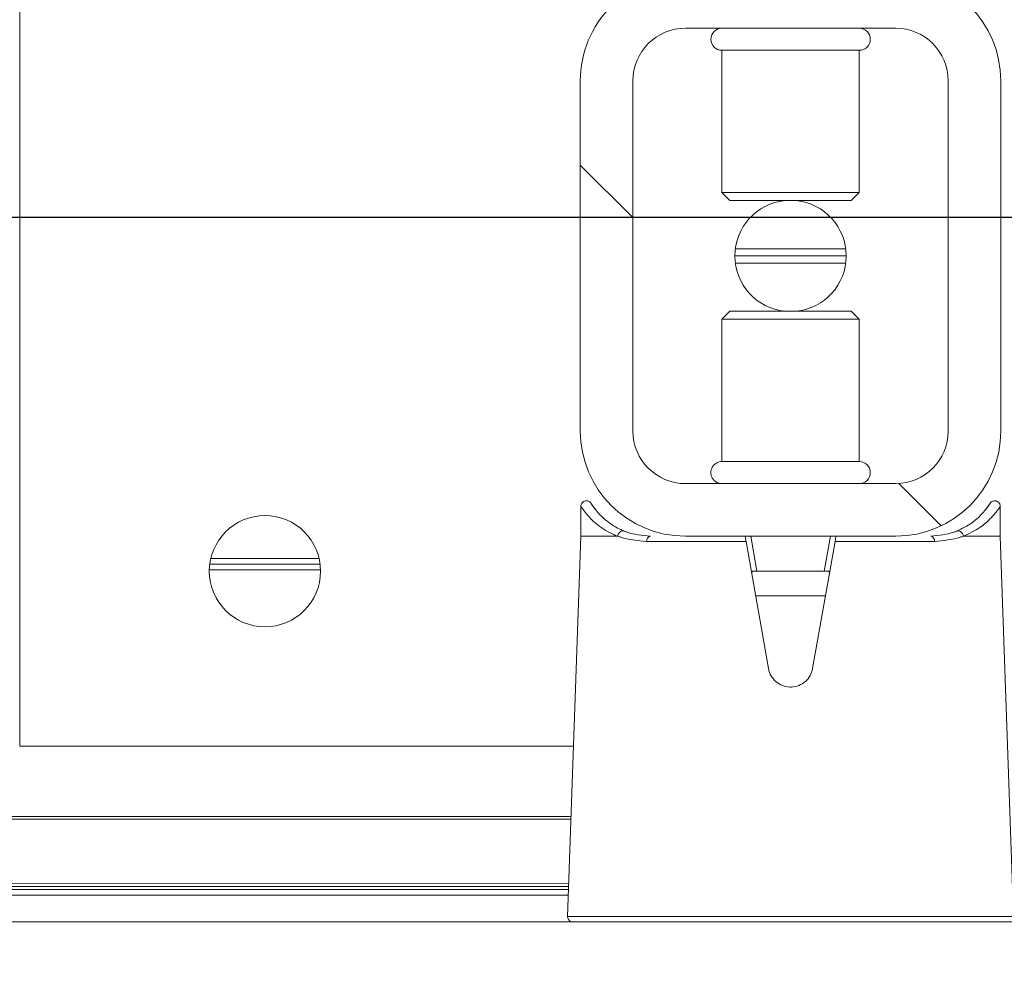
# Model space of a CAD drawing. Header units: feet. Extents: x 0 to 152508, y 0 to 59424.
# Tile 27 of 105: x 152349.885 to 152350.178, y 59280.655 to 59280.938. Entities that reach past the tile are written whole.
import ezdxf
from ezdxf import colors
from ezdxf.entities.mleader import LeaderData, LeaderLine
from ezdxf.math import Vec2, Vec3

# ---------------------------------------------------------------- set-up
doc = ezdxf.new("R2010")
doc.units = ezdxf.units.FT
doc.header["$LTSCALE"] = 0.05
doc.header["$MEASUREMENT"] = 0
for name, color, linetype, lineweight in [('Bridge plan$0$BR_P_Rail_Object', 251, 'Continuous', 30), ('Bridge plan$0$BR_P_Slab_Object', 2, 'Continuous', 30), ('Bridge plan$0$new FSB deck grid - PV_P_Curb', 1, 'Continuous', 13), ('Bridge plan$0$PV_P_EOP_Br', 252, 'Continuous', 30), ('Bridge plan$0$SC_Scratch7', 252, 'Continuous', 0)]:
    doc.layers.add(name, color=color, linetype=linetype, lineweight=lineweight)
doc.layers.add('Trellis Base$0$L-ANNO-NOTE', color=30, linetype='Continuous')
doc.styles.add('Trellis Base$0$ARIAL', font='arial.ttf', dxfattribs={"width": 0.9})
pattern_1 = [(135.001858, (9.823252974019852, -14.04074562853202), (0.2651559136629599, 0.2651731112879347), []), (135.001858, (9.646476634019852, -14.04075135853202), (0.2651559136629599, 0.2651731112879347), [])]

# ---------------------------------------------------------------- blocks, each defined once
blk = doc.blocks.new('Bridge plan$0$HIGH ST SCREENWALL_2 PANEL PLAN_9')
at = {"layer": 'Bridge plan$0$SC_Scratch7', "lineweight": 0, "extrusion": (0, 0, -1)}
h = blk.add_hatch(dxfattribs=at)
h.set_pattern_fill('ANSI32', color=256, scale=0.01, style=0, pattern_type=2)
h.set_pattern_definition(pattern_1)
h.paths.add_polyline_path([(2.398455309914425, 0.08396245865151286), (2.398458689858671, -0.02020399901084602, -0.4142135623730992), (2.367209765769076, -0.05145495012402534), (2.304709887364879, -0.051456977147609, -0.414213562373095), (2.27345893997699, -0.02020805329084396), (2.273455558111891, 0.08395840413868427, -0.414213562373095), (2.304704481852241, 0.1152093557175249), (2.367204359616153, 0.1152113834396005, -0.414213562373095)])
h.paths.add_polyline_path([(2.289083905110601, -0.02020754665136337, 0.414213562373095), (2.304709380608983, -0.03583200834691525), (2.36720925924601, -0.03582998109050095, 0.414213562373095), (2.382833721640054, -0.02020450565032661), (2.382830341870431, 0.08396195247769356, 0.4142135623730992), (2.367204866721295, 0.09958641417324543), (2.304704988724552, 0.09958438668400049, 0.414213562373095), (2.289080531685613, 0.08395891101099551)])
h = blk.add_hatch(dxfattribs=at)
h.set_pattern_fill('ANSI32', color=256, scale=0.01, style=0, pattern_type=2)
h.set_pattern_definition(pattern_1)
h.paths.add_polyline_path([(2.398455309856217, 0.08396245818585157), (2.398458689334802, -0.02020399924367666, -0.4142135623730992), (2.36720976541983, -0.05145495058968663), (2.30470988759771, -0.05145697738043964, -0.414213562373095), (2.273458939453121, -0.02020805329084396), (2.27345555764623, 0.08395840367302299, -0.414213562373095), (2.304704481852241, 0.1152093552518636), (2.367204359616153, 0.1152113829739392, -0.414213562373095)])
h.paths.add_polyline_path([(2.289083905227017, -0.02020754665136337, 0.414213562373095), (2.304709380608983, -0.0358320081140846), (2.367209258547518, -0.03582998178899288, 0.414213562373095), (2.382833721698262, -0.0202045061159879), (2.382830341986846, 0.08396195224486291, 0.4142135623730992), (2.367204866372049, 0.09958641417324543), (2.304704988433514, 0.0995843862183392, 0.414213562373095), (2.289080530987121, 0.08395891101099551)])
at = {"layer": 'Bridge plan$0$SC_Scratch7', "lineweight": 0}
for p, q in [((-4.330738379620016, 0.2299415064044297), (-0.3411630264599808, 0.2298121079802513)), ((-2.402237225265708, 0.2283440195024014), (-2.398290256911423, 0.1152123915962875)), ((-2.335950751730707, 0.2283418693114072), (-2.402237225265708, 0.2283440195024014)), ((-2.402237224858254, 0.2283440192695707), (-2.398290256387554, 0.1152123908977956)), ((-2.335950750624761, 0.2283418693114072), (-2.402237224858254, 0.2283440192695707)), ((-2.269664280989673, 0.2283397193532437), (-2.335950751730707, 0.2283418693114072)), ((-2.269664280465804, 0.2283397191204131), (-2.335950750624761, 0.2283418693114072)), ((-2.273618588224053, 0.1152083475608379), (-2.269664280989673, 0.2283397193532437)), ((-2.273618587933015, 0.1152083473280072), (-2.269664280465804, 0.2283397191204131)), ((-4.174489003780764, 0.2203500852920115), (-2.401956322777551, 0.2202925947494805)), ((-4.173220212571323, 0.2220823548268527), (-2.402016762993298, 0.2220249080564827)), ((-2.401895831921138, 0.2185587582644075), (-4.158864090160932, 0.2186157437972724)), ((-2.401924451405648, 0.2193789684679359), (-4.158864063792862, 0.2194359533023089)), ((-2.401226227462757, 0.199365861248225), (-4.158864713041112, 0.199422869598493)), ((-2.401197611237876, 0.1985456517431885), (-4.158864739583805, 0.1986026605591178)), ((-2.565118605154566, 0.1777176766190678), (-2.565128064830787, -0.1139484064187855)), ((-2.56511860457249, 0.1777176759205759), (-2.565128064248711, -0.1139484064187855)), ((-2.400470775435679, 0.1777123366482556), (-2.565118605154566, 0.1777176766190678)), ((-2.400470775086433, 0.1777123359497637), (-2.56511860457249, 0.1777176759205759)), ((-2.342514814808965, 0.1545805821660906), (-2.349178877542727, 0.1167939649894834)), ((-2.342514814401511, 0.1545805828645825), (-2.349178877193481, 0.116793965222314)), ((-2.322729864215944, 0.1167931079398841), (-2.329391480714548, 0.1545801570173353)), ((-2.322729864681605, 0.1167931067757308), (-2.329391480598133, 0.1545801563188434)), ((-2.325576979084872, 0.1329429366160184), (-2.34633071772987, 0.1329436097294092)), ((-2.325576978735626, 0.1329429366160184), (-2.346330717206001, 0.1329436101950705)), ((-2.47566739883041, 0.1252148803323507), (-2.508740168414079, 0.125215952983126)), ((-2.475667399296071, 0.1252148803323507), (-2.508740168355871, 0.1252159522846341)), ((-2.475793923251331, 0.1235482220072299), (-2.508613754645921, 0.1235492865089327)), ((-2.475793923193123, 0.1235482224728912), (-2.508613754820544, 0.1235492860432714)), ((-2.345955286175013, 0.1256273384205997), (-2.347792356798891, 0.1152107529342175)), ((-2.345955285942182, 0.1256273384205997), (-2.347792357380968, 0.1152107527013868)), ((-2.34689414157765, 0.1256273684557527), (-2.345955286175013, 0.1256273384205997)), ((-2.346894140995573, 0.1256273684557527), (-2.345955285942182, 0.1256273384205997)), ((-2.325952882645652, 0.1256266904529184), (-2.345955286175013, 0.1256273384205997)), ((-2.325952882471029, 0.1256266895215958), (-2.345955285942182, 0.1256273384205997)), ((-2.324116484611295, 0.1152099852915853), (-2.325952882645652, 0.1256266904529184)), ((-2.325952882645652, 0.1256266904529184), (-2.325014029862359, 0.1256266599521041)), ((-2.324116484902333, 0.1152099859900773), (-2.325952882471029, 0.1256266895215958)), ((-2.325952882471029, 0.1256266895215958), (-2.325014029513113, 0.1256266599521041)), ((-2.476092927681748, 0.1218815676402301), (-2.508314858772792, 0.1218826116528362)), ((-2.476092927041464, 0.1218815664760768), (-2.508314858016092, 0.1218826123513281)), ((-2.398290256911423, 0.1152123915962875), (-2.398290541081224, 0.1064500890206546)), ((-2.398290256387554, 0.1152123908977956), (-2.398290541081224, 0.1064500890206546)), ((-2.398290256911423, 0.1152123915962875), (-2.387403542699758, 0.1152120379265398)), ((-2.398290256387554, 0.1152123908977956), (-2.387403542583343, 0.1152120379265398)), ((-2.378745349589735, 0.1167949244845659), (-2.349178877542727, 0.1167939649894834)), ((-2.378745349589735, 0.1167949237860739), (-2.349178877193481, 0.116793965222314)), ((-2.304704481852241, 0.1152093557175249), (-2.367204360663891, 0.1152113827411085)), ((-2.304704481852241, 0.1152093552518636), (-2.367204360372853, 0.1152113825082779)), ((-2.322729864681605, 0.1167931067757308), (-2.293163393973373, 0.1167921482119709)), ((-2.322729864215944, 0.1167931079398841), (-2.293163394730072, 0.1167921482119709)), ((-2.284505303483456, 0.1152087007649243), (-2.273618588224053, 0.1152083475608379)), ((-2.284505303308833, 0.1152087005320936), (-2.273618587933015, 0.1152083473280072)), ((-2.273618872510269, 0.1064460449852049), (-2.273618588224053, 0.1152083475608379)), ((-2.273618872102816, 0.1064460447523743), (-2.273618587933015, 0.1152083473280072)), ((-2.394335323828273, 0.1067924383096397), (-2.393732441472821, 0.1075129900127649)), ((-2.394335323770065, 0.106792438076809), (-2.393732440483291, 0.1075129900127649)), ((-2.304704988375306, 0.09958438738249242), (-2.367204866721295, 0.09958641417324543)), ((-2.304704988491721, 0.09958438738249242), (-2.367204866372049, 0.09958641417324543)), ((-2.356371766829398, 0.09302439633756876), (-2.356373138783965, 0.05070820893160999)), ((-2.356371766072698, 0.09302439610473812), (-2.356373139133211, 0.05070820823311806)), ((-2.356356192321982, 0.09302439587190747), (-2.356371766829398, 0.09302439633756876)), ((-2.356356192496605, 0.09302439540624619), (-2.356371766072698, 0.09302439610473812)), ((-2.315538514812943, 0.09302307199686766), (-2.356356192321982, 0.09302439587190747)), ((-2.315538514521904, 0.09302307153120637), (-2.356356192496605, 0.09302439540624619)), ((-2.315539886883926, 0.0507068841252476), (-2.315538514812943, 0.09302307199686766)), ((-2.315539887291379, 0.05070688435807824), (-2.315538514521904, 0.09302307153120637)), ((-2.398455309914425, 0.08396245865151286), (-2.398458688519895, -0.02020399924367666)), ((-2.398455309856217, 0.08396245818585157), (-2.398458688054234, -0.02020399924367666)), ((-2.382830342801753, 0.08396195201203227), (-2.382833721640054, -0.02020450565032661)), ((-2.382830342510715, 0.08396195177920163), (-2.382833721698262, -0.0202045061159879)), ((-2.289083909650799, -0.02020754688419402), (-2.289080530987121, 0.08395891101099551)), ((-2.289083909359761, -0.02020754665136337), (-2.289080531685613, 0.08395891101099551)), ((-2.27345893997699, -0.02020805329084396), (-2.273455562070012, 0.0839584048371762)), ((-2.273458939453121, -0.02020805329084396), (-2.273455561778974, 0.08395840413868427)), ((-2.356373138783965, 0.05070820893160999), (-2.354001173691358, 0.04833608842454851)), ((-2.356357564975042, 0.05070820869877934), (-2.356373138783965, 0.05070820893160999)), ((-2.356373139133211, 0.05070820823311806), (-2.354001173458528, 0.04833608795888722)), ((-2.356357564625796, 0.05070820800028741), (-2.356373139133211, 0.05070820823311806)), ((-2.315539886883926, 0.0507068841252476), (-2.356357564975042, 0.05070820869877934)), ((-2.315539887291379, 0.05070688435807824), (-2.356357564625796, 0.05070820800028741)), ((-2.317912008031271, 0.04833491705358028), (-2.315539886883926, 0.0507068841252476)), ((-2.317912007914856, 0.04833491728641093), (-2.315539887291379, 0.05070688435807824)), ((-2.35398740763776, 0.04833608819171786), (-2.354001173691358, 0.04833608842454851)), ((-2.353987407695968, 0.04833608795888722), (-2.354001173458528, 0.04833608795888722)), ((-2.317912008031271, 0.04833491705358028), (-2.35398740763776, 0.04833608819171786)), ((-2.317912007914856, 0.04833491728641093), (-2.353987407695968, 0.04833608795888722)), ((-2.319552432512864, 0.03400125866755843), (-2.35236168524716, 0.03400232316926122)), ((-2.31955243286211, 0.03400125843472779), (-2.352361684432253, 0.03400232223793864)), ((-2.319415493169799, 0.03187666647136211), (-2.352498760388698, 0.03187773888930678)), ((-2.31941549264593, 0.03187666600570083), (-2.352498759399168, 0.03187773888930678)), ((-2.319552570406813, 0.0297520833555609), (-2.352361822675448, 0.02975314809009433)), ((-2.319552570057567, 0.02975208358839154), (-2.35236182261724, 0.02975314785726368)), ((-2.354002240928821, 0.01541948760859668), (-2.356374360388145, 0.01304752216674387)), ((-2.354002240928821, 0.01541948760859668), (-2.356374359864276, 0.01304752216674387)), ((-2.354002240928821, 0.01541948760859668), (-2.317913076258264, 0.01541831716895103)), ((-2.354002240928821, 0.01541948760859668), (-2.317913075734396, 0.01541831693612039)), ((-2.315541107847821, 0.01304619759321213), (-2.317913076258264, 0.01541831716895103)), ((-2.315541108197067, 0.01304619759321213), (-2.317913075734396, 0.01541831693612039)), ((-2.356374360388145, 0.01304752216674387), (-2.356375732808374, -0.02926866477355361)), ((-2.356374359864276, 0.01304752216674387), (-2.356375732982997, -0.02926866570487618)), ((-2.356374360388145, 0.01304752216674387), (-2.315541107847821, 0.01304619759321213)), ((-2.356374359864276, 0.01304752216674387), (-2.315541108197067, 0.01304619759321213)), ((-2.315542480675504, -0.02926999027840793), (-2.315541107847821, 0.01304619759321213)), ((-2.315542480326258, -0.02926998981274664), (-2.315541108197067, 0.01304619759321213)), ((-2.356375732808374, -0.02926866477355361), (-2.315542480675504, -0.02926999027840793)), ((-2.356375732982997, -0.02926866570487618), (-2.315542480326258, -0.02926998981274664)), ((-2.367209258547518, -0.03582998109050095), (-2.304709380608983, -0.03583200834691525)), ((-2.367209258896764, -0.03582998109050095), (-2.304709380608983, -0.0358320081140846))]:
    blk.add_line(p, q, dxfattribs=at)
at = {"layer": 'Bridge plan$0$SC_Scratch7', "lineweight": 0, "extrusion": (0, 0, -1)}
for centre in [(2.492203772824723, 0.1256320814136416), (2.492203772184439, 0.1256320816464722)]:
    blk.add_circle(centre, 0.01654163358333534, dxfattribs=at)
at = {"layer": 'Bridge plan$0$SC_Scratch7', "lineweight": 0}
for centre, radius, start, end in [((-2.400597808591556, 0.2284012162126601), 0.001640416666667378, 115.734717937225, 181.9981416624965), ((-2.400597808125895, 0.2284012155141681), 0.001640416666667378, 115.734717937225, 181.9981416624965), ((-2.367205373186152, 0.08396144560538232), 0.03124993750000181, 89.9981416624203, 179.9981416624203), ((-2.367205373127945, 0.08396144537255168), 0.03124993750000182, 89.9981416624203, 179.9981416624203), ((-2.377319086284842, 0.1166169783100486), 0.001437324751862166, 172.888278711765, 257.8741882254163), ((-2.377319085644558, 0.1166169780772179), 0.001437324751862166, 172.888278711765, 257.8741882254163), ((-2.304705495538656, 0.08395941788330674), 0.03124993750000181, 359.9981416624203, 89.9981416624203), ((-2.304705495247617, 0.08395941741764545), 0.03124993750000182, 359.9981416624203, 89.9981416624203), ((-2.294589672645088, 0.1166142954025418), 0.001437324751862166, 282.1220950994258, 7.108004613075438), ((-2.294589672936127, 0.1166142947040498), 0.001437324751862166, 282.1220950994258, 7.108004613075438), ((-2.367205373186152, 0.08396144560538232), 0.01562496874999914, 89.9981416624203, 179.9981416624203), ((-2.367205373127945, 0.08396144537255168), 0.01562496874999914, 89.9981416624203, 179.9981416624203), ((-2.356371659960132, 0.09630522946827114), 0.003280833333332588, 89.99814166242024, 269.9981416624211), ((-2.356371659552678, 0.09630522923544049), 0.003280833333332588, 89.99814166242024, 269.9981416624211), ((-2.315538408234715, 0.09630390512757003), 0.003280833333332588, 269.9981416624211, 89.99814166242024), ((-2.315538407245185, 0.09630390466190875), 0.003280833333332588, 269.9981416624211, 89.99814166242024), ((-2.304705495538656, 0.08395941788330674), 0.0156249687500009, 359.9981416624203, 89.9981416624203), ((-2.304705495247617, 0.08395941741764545), 0.01562496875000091, 359.9981416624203, 89.9981416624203), ((-2.335957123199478, 0.03187720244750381), 0.01654163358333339, 95.75174432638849, 264.2445389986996), ((-2.335957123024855, 0.03187720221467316), 0.01654163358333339, 95.75174432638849, 264.2445389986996), ((-2.335957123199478, 0.03187720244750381), 0.01654163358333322, 275.7517443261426, 84.24453899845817), ((-2.335957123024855, 0.03187720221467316), 0.01654163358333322, 275.7517443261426, 84.24453899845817), ((-2.367208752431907, -0.02020501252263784), 0.03124993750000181, 179.9981416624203, 269.9981416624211), ((-2.367208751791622, -0.02020501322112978), 0.03124993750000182, 179.9981416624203, 269.9981416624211), ((-2.367208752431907, -0.02020501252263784), 0.01562496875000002, 179.9981416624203, 269.9981416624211), ((-2.367208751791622, -0.02020501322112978), 0.01562496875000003, 179.9981416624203, 269.9981416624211), ((-2.30470887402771, -0.02020703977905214), 0.03124993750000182, 269.9981416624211, 359.9981416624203), ((-2.30470887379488, -0.02020703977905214), 0.03124993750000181, 269.9981416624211, 359.9981416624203), ((-2.30470887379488, -0.02020703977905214), 0.0156249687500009, 269.9981416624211, 359.9981416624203), ((-2.30470887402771, -0.02020703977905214), 0.01562496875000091, 269.9981416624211, 359.9981416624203), ((-2.356375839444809, -0.0325494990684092), 0.00328083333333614, 89.99814166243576, 269.9981416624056), ((-2.356375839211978, -0.0325494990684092), 0.00328083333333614, 89.99814166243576, 269.9981416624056), ((-2.315542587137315, -0.0325508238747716), 0.00328083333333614, 269.9981416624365, 89.99814166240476), ((-2.315542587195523, -0.03255082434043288), 0.00328083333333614, 269.9981416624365, 89.99814166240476)]:
    blk.add_arc(centre, radius, start, end, dxfattribs=at)
for points, knots in [([(-2.329391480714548, 0.1545801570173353), (-2.32959450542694, 0.1553060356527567), (-2.330000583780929, 0.1567579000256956), (-2.331479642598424, 0.1585228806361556), (-2.333412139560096, 0.1597226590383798), (-2.335643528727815, 0.1602060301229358), (-2.337894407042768, 0.1599281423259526), (-2.339925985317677, 0.1589286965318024), (-2.34151382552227, 0.1573143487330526), (-2.34227382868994, 0.155739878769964), (-2.342470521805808, 0.1547936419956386), (-2.342514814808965, 0.1545805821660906)], [0, 0, 0, 0, 0.1209405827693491, 0.2418986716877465, 0.3631789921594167, 0.4839141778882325, 0.6036428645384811, 0.7231756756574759, 0.8435617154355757, 0.9647756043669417, 1, 1, 1, 1]), ([(-2.329391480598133, 0.1545801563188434), (-2.329594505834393, 0.1553060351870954), (-2.330000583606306, 0.1567578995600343), (-2.331479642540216, 0.1585228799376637), (-2.333412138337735, 0.1597226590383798), (-2.335643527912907, 0.1602060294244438), (-2.337894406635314, 0.159928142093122), (-2.339925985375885, 0.1589286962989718), (-2.341513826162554, 0.1573143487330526), (-2.342273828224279, 0.155739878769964), (-2.342470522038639, 0.1547936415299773), (-2.342514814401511, 0.1545805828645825)], [0, 0, 0, 0, 0.1209405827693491, 0.2418986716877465, 0.3631789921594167, 0.4839141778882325, 0.6036428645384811, 0.7231756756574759, 0.8435617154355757, 0.9647756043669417, 1, 1, 1, 1]), ([(-2.34689414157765, 0.1256273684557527), (-2.346998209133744, 0.1256321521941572), (-2.347206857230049, 0.125641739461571), (-2.347409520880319, 0.1257530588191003), (-2.347505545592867, 0.1259498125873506), (-2.34751443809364, 0.1262008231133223), (-2.347482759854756, 0.1264013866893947), (-2.347467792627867, 0.1264961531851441)], [0, 0, 0, 0, 0.2090964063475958, 0.4192230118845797, 0.614313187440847, 0.8177607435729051, 1, 1, 1, 1]), ([(-2.346894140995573, 0.1256273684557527), (-2.346998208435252, 0.1256321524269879), (-2.347206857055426, 0.1256417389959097), (-2.34740952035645, 0.125753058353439), (-2.347505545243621, 0.1259498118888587), (-2.347514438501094, 0.1262008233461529), (-2.347482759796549, 0.1264013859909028), (-2.347467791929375, 0.1264961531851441)], [0, 0, 0, 0, 0.2090964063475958, 0.4192230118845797, 0.614313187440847, 0.8177607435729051, 1, 1, 1, 1]), ([(-2.324440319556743, 0.1264954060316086), (-2.324420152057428, 0.1263618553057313), (-2.324379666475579, 0.1260937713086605), (-2.324441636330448, 0.1258105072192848), (-2.324637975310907, 0.1256635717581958), (-2.324851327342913, 0.1256289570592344), (-2.324982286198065, 0.1256271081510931), (-2.325014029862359, 0.1256266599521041)], [0, 0, 0, 0, 0.2596090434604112, 0.5211299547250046, 0.7440978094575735, 0.9379679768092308, 1, 1, 1, 1]), ([(-2.324440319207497, 0.1264954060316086), (-2.324420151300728, 0.1263618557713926), (-2.324379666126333, 0.1260937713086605), (-2.324441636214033, 0.1258105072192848), (-2.324637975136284, 0.1256635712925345), (-2.32485132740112, 0.1256289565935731), (-2.324982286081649, 0.1256271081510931), (-2.325014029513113, 0.1256266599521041)], [0, 0, 0, 0, 0.2596090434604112, 0.5211299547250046, 0.7440978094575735, 0.9379679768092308, 1, 1, 1, 1]), ([(-2.398213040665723, 0.1064484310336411), (-2.398238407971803, 0.1064117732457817), (-2.398582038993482, 0.1059151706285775), (-2.397268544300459, 0.1079706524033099), (-2.394418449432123, 0.111087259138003), (-2.390822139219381, 0.1137378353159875), (-2.388133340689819, 0.1148973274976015), (-2.387403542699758, 0.1152120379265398)], [0, 0, 0, 0, 0.02419217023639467, 0.3277420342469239, 0.606783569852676, 0.8932725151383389, 1, 1, 1, 1]), ([(-2.398213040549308, 0.1064484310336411), (-2.398238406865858, 0.106411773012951), (-2.398582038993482, 0.1059151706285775), (-2.397268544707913, 0.1079706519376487), (-2.394418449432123, 0.111087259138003), (-2.390822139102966, 0.1137378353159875), (-2.388133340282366, 0.1148973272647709), (-2.387403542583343, 0.1152120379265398)], [0, 0, 0, 0, 0.02419217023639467, 0.3277420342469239, 0.606783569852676, 0.8932725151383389, 1, 1, 1, 1]), ([(-2.387403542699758, 0.1152120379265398), (-2.387394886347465, 0.1152118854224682), (-2.387380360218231, 0.1152116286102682), (-2.387361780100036, 0.1152091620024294), (-2.387349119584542, 0.1152059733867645), (-2.387339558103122, 0.1152019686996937), (-2.387332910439, 0.1151975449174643), (-2.387328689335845, 0.1151920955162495), (-2.387326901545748, 0.1151882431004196), (-2.387326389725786, 0.1151856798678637), (-2.387326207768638, 0.1151847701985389)], [0, 0, 0, 0, 0.3215596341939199, 0.5397412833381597, 0.6888517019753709, 0.79191255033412, 0.9005355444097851, 0.9440219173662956, 0.9801240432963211, 1, 1, 1, 1]), ([(-2.387403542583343, 0.1152120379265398), (-2.387394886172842, 0.1152118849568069), (-2.387380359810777, 0.1152116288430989), (-2.38736177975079, 0.1152091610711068), (-2.387349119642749, 0.1152059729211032), (-2.387339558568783, 0.1152019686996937), (-2.387332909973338, 0.1151975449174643), (-2.387328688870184, 0.1151920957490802), (-2.387326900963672, 0.1151882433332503), (-2.387326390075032, 0.1151856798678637), (-2.387326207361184, 0.1151847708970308)], [0, 0, 0, 0, 0.3215596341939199, 0.5397412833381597, 0.6888517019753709, 0.79191255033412, 0.9005355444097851, 0.9440219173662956, 0.9801240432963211, 1, 1, 1, 1]), ([(-2.387326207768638, 0.1151847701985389), (-2.387302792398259, 0.1151938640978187), (-2.386992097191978, 0.1153145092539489), (-2.384506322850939, 0.1162387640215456), (-2.381443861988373, 0.1165344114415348), (-2.378745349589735, 0.1167949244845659)], [0, 0, 0, 0, 0.009594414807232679, 0.1272952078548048, 1, 1, 1, 1]), ([(-2.387326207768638, 0.1151847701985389), (-2.387283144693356, 0.1150055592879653), (-2.387197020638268, 0.11464713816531), (-2.386889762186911, 0.1141780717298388), (-2.38649060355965, 0.1138284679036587), (-2.386031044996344, 0.1136377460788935), (-2.385692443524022, 0.113631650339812), (-2.385477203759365, 0.113678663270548), (-2.385410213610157, 0.1137028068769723), (-2.385368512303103, 0.113717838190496)], [0, 0, 0, 0, 0.1824633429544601, 0.3649266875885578, 0.5473901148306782, 0.7298544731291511, 0.9123202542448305, 0.9454189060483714, 1, 1, 1, 1]), ([(-2.387326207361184, 0.1151847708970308), (-2.387302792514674, 0.1151938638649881), (-2.386992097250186, 0.1153145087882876), (-2.384506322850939, 0.1162387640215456), (-2.381443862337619, 0.1165344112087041), (-2.378745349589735, 0.1167949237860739)], [0, 0, 0, 0, 0.009594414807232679, 0.1272952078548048, 1, 1, 1, 1]), ([(-2.387326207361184, 0.1151847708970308), (-2.387283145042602, 0.1150055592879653), (-2.387197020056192, 0.11464713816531), (-2.386889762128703, 0.1141780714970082), (-2.386490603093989, 0.1138284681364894), (-2.386031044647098, 0.113637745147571), (-2.38569244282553, 0.1136316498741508), (-2.385477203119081, 0.113678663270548), (-2.385410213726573, 0.1137028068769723), (-2.385368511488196, 0.113717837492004)], [0, 0, 0, 0, 0.1824633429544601, 0.3649266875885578, 0.5473901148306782, 0.7298544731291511, 0.9123202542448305, 0.9454189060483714, 1, 1, 1, 1]), ([(-2.37762100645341, 0.1152117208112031), (-2.38006736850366, 0.1149700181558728), (-2.382874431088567, 0.1146926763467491), (-2.385084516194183, 0.1138288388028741), (-2.385368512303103, 0.113717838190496)], [0, 0, 0, 0, 0.8715029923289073, 1, 1, 1, 1]), ([(-2.377621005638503, 0.1152117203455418), (-2.380067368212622, 0.1149700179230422), (-2.382874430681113, 0.1146926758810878), (-2.385084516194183, 0.1138288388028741), (-2.385368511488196, 0.113717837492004)], [0, 0, 0, 0, 0.8715029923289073, 1, 1, 1, 1]), ([(-2.349178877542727, 0.1167939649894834), (-2.349211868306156, 0.1166068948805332), (-2.349277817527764, 0.1162329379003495), (-2.349363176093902, 0.1157489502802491), (-2.349426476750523, 0.1153900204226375), (-2.349454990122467, 0.1152283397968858), (-2.349457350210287, 0.115214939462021), (-2.349458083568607, 0.1152108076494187)], [0, 0, 0, 0, 0.2211044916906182, 0.4419883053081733, 0.6682230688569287, 0.8976805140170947, 1, 1, 1, 1]), ([(-2.349178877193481, 0.116793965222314), (-2.349211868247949, 0.1166068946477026), (-2.349277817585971, 0.1162329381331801), (-2.349363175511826, 0.1157489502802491), (-2.349426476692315, 0.1153900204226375), (-2.349454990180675, 0.1152283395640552), (-2.349457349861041, 0.1152149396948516), (-2.349458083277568, 0.1152108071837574)], [0, 0, 0, 0, 0.2211044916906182, 0.4419883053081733, 0.6682230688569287, 0.8976805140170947, 1, 1, 1, 1]), ([(-2.322450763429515, 0.1152099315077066), (-2.322454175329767, 0.1152292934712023), (-2.322461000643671, 0.1152680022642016), (-2.32251333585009, 0.115564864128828), (-2.322590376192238, 0.1160018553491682), (-2.322668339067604, 0.1164441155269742), (-2.322716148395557, 0.1167152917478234), (-2.322729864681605, 0.1167931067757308)], [0, 0, 0, 0, 0.2253311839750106, 0.4504917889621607, 0.6794496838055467, 0.9080175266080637, 1, 1, 1, 1]), ([(-2.322450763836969, 0.1152099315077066), (-2.322454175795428, 0.1152292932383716), (-2.322461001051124, 0.1152680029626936), (-2.322513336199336, 0.115564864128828), (-2.322590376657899, 0.1160018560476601), (-2.322668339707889, 0.1164441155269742), (-2.322716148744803, 0.1167152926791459), (-2.322729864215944, 0.1167931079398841)], [0, 0, 0, 0, 0.2253311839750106, 0.4504917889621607, 0.6794496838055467, 0.9080175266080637, 1, 1, 1, 1]), ([(-2.286540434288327, 0.1137146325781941), (-2.286824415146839, 0.1138256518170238), (-2.289034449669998, 0.1146896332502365), (-2.291841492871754, 0.114967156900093), (-2.294287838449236, 0.1152090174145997)], [0, 0, 0, 0, 0.1284970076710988, 1, 1, 1, 1]), ([(-2.286540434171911, 0.1137146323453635), (-2.286824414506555, 0.1138256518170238), (-2.28903444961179, 0.1146896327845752), (-2.291841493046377, 0.1149671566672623), (-2.29428783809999, 0.1152090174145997)], [0, 0, 0, 0, 0.1284970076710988, 1, 1, 1, 1]), ([(-2.293163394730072, 0.1167921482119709), (-2.290464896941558, 0.1165314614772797), (-2.287402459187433, 0.1162356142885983), (-2.284916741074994, 0.1153111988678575), (-2.284606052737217, 0.1151905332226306), (-2.2845826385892, 0.1151814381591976)], [0, 0, 0, 0, 0.8727047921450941, 0.9904055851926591, 1, 1, 1, 1]), ([(-2.293163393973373, 0.1167921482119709), (-2.290464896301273, 0.1165314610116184), (-2.28740245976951, 0.1162356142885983), (-2.284916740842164, 0.1153111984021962), (-2.284606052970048, 0.1151905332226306), (-2.284582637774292, 0.1151814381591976)], [0, 0, 0, 0, 0.8727047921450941, 0.9904055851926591, 1, 1, 1, 1]), ([(-2.2845826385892, 0.1151814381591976), (-2.284625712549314, 0.1150022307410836), (-2.284711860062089, 0.1146438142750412), (-2.285019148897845, 0.1141747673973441), (-2.285418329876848, 0.1138251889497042), (-2.285877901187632, 0.1136344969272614), (-2.286216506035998, 0.1136284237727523), (-2.286431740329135, 0.1136754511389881), (-2.286498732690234, 0.1136995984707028), (-2.286540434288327, 0.1137146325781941)], [0, 0, 0, 0, 0.1824633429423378, 0.3649266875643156, 0.5473901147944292, 0.7298544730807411, 0.9123202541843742, 0.9454189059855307, 1, 1, 1, 1]), ([(-2.284582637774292, 0.1151814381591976), (-2.284625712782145, 0.115002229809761), (-2.284711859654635, 0.1146438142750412), (-2.285019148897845, 0.1141747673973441), (-2.285418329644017, 0.1138251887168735), (-2.28587790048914, 0.1136344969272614), (-2.286216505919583, 0.1136284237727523), (-2.286431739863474, 0.1136754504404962), (-2.286498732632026, 0.1136995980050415), (-2.286540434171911, 0.1137146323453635)], [0, 0, 0, 0, 0.1824633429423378, 0.3649266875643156, 0.5473901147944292, 0.7298544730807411, 0.9123202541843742, 0.9454189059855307, 1, 1, 1, 1]), ([(-2.2845826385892, 0.1151814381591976), (-2.284582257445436, 0.1151830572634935), (-2.284581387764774, 0.1151867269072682), (-2.284577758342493, 0.1151922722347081), (-2.284566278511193, 0.1152016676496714), (-2.284541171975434, 0.1152075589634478), (-2.284518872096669, 0.115208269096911), (-2.284505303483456, 0.1152087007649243)], [0, 0, 0, 0, 0.03580645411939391, 0.08120784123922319, 0.1683558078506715, 0.4940119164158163, 1, 1, 1, 1]), ([(-2.284582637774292, 0.1151814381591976), (-2.284582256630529, 0.1151830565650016), (-2.284581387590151, 0.1151867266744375), (-2.28457775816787, 0.1151922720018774), (-2.284566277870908, 0.1152016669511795), (-2.284541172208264, 0.1152075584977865), (-2.284518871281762, 0.115208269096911), (-2.284505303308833, 0.1152087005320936)], [0, 0, 0, 0, 0.03580645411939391, 0.08120784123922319, 0.1683558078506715, 0.4940119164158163, 1, 1, 1, 1]), ([(-2.284505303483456, 0.1152087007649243), (-2.282813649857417, 0.1143890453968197), (-2.27958944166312, 0.1128268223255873), (-2.276401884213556, 0.109966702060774), (-2.274092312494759, 0.1071236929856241), (-2.273834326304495, 0.1066810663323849), (-2.273696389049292, 0.1064444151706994)], [0, 0, 0, 0, 0.2571529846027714, 0.490121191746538, 0.7273915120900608, 1, 1, 1, 1]), ([(-2.284505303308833, 0.1152087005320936), (-2.282813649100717, 0.1143890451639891), (-2.279589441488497, 0.1128268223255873), (-2.276401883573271, 0.1099667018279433), (-2.274092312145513, 0.1071236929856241), (-2.273834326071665, 0.1066810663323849), (-2.273696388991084, 0.1064444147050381)], [0, 0, 0, 0, 0.2571529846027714, 0.490121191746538, 0.7273915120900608, 1, 1, 1, 1]), ([(-2.385368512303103, 0.113717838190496), (-2.386050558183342, 0.1134175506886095), (-2.388479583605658, 0.1123481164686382), (-2.391751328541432, 0.109883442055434), (-2.394340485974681, 0.1069783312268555), (-2.395525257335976, 0.105071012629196), (-2.395205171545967, 0.1055465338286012), (-2.395176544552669, 0.1055890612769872)], [0, 0, 0, 0, 0.1078427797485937, 0.3840685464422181, 0.6668848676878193, 0.9702082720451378, 1, 1, 1, 1]), ([(-2.385368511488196, 0.113717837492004), (-2.38605055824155, 0.1134175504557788), (-2.388479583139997, 0.1123481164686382), (-2.391751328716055, 0.1098834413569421), (-2.394340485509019, 0.1069783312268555), (-2.395525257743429, 0.1050710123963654), (-2.395205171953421, 0.1055465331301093), (-2.395176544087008, 0.1055890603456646)], [0, 0, 0, 0, 0.1078427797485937, 0.3840685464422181, 0.6668848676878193, 0.9702082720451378, 1, 1, 1, 1]), ([(-2.277697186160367, 0.1069652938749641), (-2.27722576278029, 0.1062775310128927), (-2.276257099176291, 0.1048643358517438), (-2.277098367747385, 0.1062407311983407), (-2.279113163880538, 0.1087660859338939), (-2.282013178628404, 0.1114785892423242), (-2.284989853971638, 0.1129487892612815), (-2.286540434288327, 0.1137146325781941)], [0, 0, 0, 0, 0.216466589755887, 0.4447885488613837, 0.6224134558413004, 0.8033112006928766, 1, 1, 1, 1]), ([(-2.27769718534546, 0.1069652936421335), (-2.277225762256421, 0.1062775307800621), (-2.276257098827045, 0.1048643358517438), (-2.277098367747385, 0.1062407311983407), (-2.279113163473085, 0.108766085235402), (-2.282013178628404, 0.1114785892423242), (-2.284989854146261, 0.1129487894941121), (-2.286540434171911, 0.1137146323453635)], [0, 0, 0, 0, 0.216466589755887, 0.4447885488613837, 0.6224134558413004, 0.8033112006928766, 1, 1, 1, 1]), ([(-2.398275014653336, 0.1064481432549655), (-2.39828036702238, 0.1063350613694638), (-2.398294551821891, 0.106035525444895), (-2.398127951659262, 0.1055582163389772), (-2.397774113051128, 0.1050932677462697), (-2.397276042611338, 0.1047842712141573), (-2.396749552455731, 0.1046740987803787), (-2.396291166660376, 0.1047187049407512), (-2.395934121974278, 0.104847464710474), (-2.395667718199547, 0.1050131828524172), (-2.395486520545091, 0.1051739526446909), (-2.395377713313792, 0.1052993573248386), (-2.395327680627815, 0.1053655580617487), (-2.395301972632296, 0.1054016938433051), (-2.395280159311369, 0.1054338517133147), (-2.395254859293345, 0.1054729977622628), (-2.395226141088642, 0.1055202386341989), (-2.395079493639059, 0.1057433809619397), (-2.394773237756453, 0.1062776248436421), (-2.394251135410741, 0.1069099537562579), (-2.394165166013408, 0.1070140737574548)], [0, 0, 0, 0, 0.02130453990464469, 0.05643219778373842, 0.0926456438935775, 0.1300030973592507, 0.164520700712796, 0.1924100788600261, 0.2159615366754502, 0.2356471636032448, 0.2513168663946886, 0.2619547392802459, 0.2675243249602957, 0.2724181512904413, 0.2795765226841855, 0.2941373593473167, 0.340066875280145, 0.5236046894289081, 0.9215570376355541, 1, 1, 1, 1]), ([(-2.398275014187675, 0.1064481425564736), (-2.398280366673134, 0.1063350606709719), (-2.398294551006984, 0.106035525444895), (-2.398127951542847, 0.1055582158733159), (-2.397774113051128, 0.1050932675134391), (-2.3972760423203, 0.1047842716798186), (-2.396749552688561, 0.1046740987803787), (-2.396291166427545, 0.1047187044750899), (-2.395934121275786, 0.1048474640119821), (-2.395667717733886, 0.1050131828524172), (-2.395486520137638, 0.1051739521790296), (-2.395377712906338, 0.1052993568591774), (-2.395327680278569, 0.1053655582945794), (-2.395301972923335, 0.1054016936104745), (-2.395280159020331, 0.1054338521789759), (-2.395254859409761, 0.1054729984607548), (-2.395226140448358, 0.1055202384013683), (-2.395079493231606, 0.105743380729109), (-2.39477323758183, 0.1062776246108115), (-2.394251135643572, 0.1069099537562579), (-2.394165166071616, 0.1070140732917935)], [0, 0, 0, 0, 0.02130453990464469, 0.05643219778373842, 0.0926456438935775, 0.1300030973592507, 0.164520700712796, 0.1924100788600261, 0.2159615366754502, 0.2356471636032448, 0.2513168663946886, 0.2619547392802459, 0.2675243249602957, 0.2724181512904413, 0.2795765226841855, 0.2941373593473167, 0.340066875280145, 0.5236046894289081, 0.9215570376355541, 1, 1, 1, 1]), ([(-2.277706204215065, 0.1069576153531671), (-2.277485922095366, 0.1066691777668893), (-2.276898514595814, 0.1059000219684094), (-2.276725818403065, 0.1055782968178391), (-2.27665266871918, 0.1054677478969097), (-2.276637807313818, 0.1054410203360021), (-2.276582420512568, 0.1053623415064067), (-2.276517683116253, 0.1052773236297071), (-2.276374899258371, 0.1051195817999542), (-2.276115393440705, 0.1049157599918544), (-2.275683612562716, 0.104716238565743), (-2.275114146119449, 0.1046604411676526), (-2.274521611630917, 0.104827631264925), (-2.274058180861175, 0.1051703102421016), (-2.273765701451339, 0.1055991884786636), (-2.273638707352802, 0.1060136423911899), (-2.273605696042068, 0.1062962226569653), (-2.273624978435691, 0.106433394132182), (-2.273627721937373, 0.1064529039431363)], [0, 0, 0, 0, 0.239494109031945, 0.6386401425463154, 0.690387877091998, 0.7194794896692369, 0.7258785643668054, 0.7320686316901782, 0.746010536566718, 0.7666494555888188, 0.7961242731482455, 0.8367373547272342, 0.8745890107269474, 0.912743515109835, 0.945910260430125, 0.9731441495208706, 0.9961802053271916, 1, 1, 1, 1]), ([(-2.277706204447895, 0.1069576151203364), (-2.277485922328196, 0.1066691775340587), (-2.276898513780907, 0.1059000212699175), (-2.276725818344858, 0.1055782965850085), (-2.276652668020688, 0.1054677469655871), (-2.276637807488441, 0.1054410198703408), (-2.276582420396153, 0.1053623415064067), (-2.276517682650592, 0.1052773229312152), (-2.276374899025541, 0.1051195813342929), (-2.276115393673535, 0.1049157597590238), (-2.275683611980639, 0.104716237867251), (-2.275114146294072, 0.104660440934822), (-2.274521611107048, 0.1048276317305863), (-2.274058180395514, 0.1051703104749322), (-2.273765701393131, 0.1055991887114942), (-2.273638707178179, 0.106013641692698), (-2.27360569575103, 0.1062962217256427), (-2.273624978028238, 0.1064333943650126), (-2.273627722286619, 0.1064529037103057)], [0, 0, 0, 0, 0.239494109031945, 0.6386401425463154, 0.690387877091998, 0.7194794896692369, 0.7258785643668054, 0.7320686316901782, 0.746010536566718, 0.7666494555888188, 0.7961242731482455, 0.8367373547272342, 0.8745890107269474, 0.912743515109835, 0.945910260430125, 0.9731441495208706, 0.9961802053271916, 1, 1, 1, 1])]:
    blk.add_open_spline(points, degree=3, knots=knots, dxfattribs=at)
blk = doc.blocks.new('Bridge plan')
at = {"layer": 'Bridge plan$0$BR_P_Rail_Object', "lineweight": -3}
blk.add_line((1828195.652751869, 711482.1428165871), (1828078.811847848, 711482.1428165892), dxfattribs=at)
at = {"layer": 'Bridge plan$0$BR_P_Slab_Object', "lineweight": -3, "extrusion": (0, 0, -1)}
blk.add_arc((-1828090.169735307, 711476.3242716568), 34.99999999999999, 7.36280030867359, 88.0910785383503, dxfattribs=at)
at = {"layer": 'Bridge plan$0$new FSB deck grid - PV_P_Curb', "lineweight": -3, "flags": 128}
blk.add_lwpolyline([(1828055.540194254, 711471.0040055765), (1828055.678605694, 711477.106561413, -0.3979067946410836), (1828089.020512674, 711510.8051255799), (1828097.788985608, 711511.0973726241), (1828106.051032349, 711503.3682987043), (1828170.577748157, 711505.5189288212), (1828178.306822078, 711513.7809755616), (1828178.672675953, 711513.7931692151, -0.4294485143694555), (1828209.150341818, 711483.7662739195, -0.037111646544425), (1828208.745939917, 711479.4118610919), (1828207.966893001, 711474.7845801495)], format="xyb", dxfattribs=at)
at = {"layer": 'Bridge plan$0$PV_P_EOP_Br', "lineweight": -3, "extrusion": (0, 0, -1)}
for start in [1.299296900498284, 7.36280030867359]:
    blk.add_arc((-1828090.169735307, 711476.3242716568), 34.99999999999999, start, 88.0910785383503, dxfattribs=at)
at = {"layer": 'Bridge plan$0$SC_Scratch7', "lineweight": -3, "extrusion": (0, 0, -1), "rotation": 180.0002309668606}
blk.add_blockref('Bridge plan$0$HIGH ST SCREENWALL_2 PANEL PLAN_9', (-1828091.513391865, 711482.1632070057), dxfattribs=at)
blk = doc.blocks.new('Trellis Base')
blk.add_blockref('Bridge plan', (-1675739.0632623, -652201.2630976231))
at = {"layer": 'Trellis Base$0$L-ANNO-NOTE'}
ml = blk.add_multileader_mtext('Standard', dxfattribs=at)
ml.set_content('W. LIVINGSTON AVENUE', color=11, style='Trellis Base$0$ARIAL')
ml.set_leader_properties()
ml.build(insert=Vec2(0, 0))
ml.multileader.update_dxf_attribs({"has_dogleg": 0, "dogleg_length": 0.36, "arrow_head_size": 1.25, "scale": 10})
ctx = ml.context
ctx.base_point, ctx.scale, ctx.char_height, ctx.arrow_head_size, ctx.landing_gap_size, ctx.plane_origin, ctx.plane_x_axis, ctx.plane_y_axis = Vec3(152493.4333448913, 59387.86988106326), 10, 1.25, 1.25, 0.5, Vec3(152496.4817137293, 59382.31385021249), Vec3(0.2347390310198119, 0.9720584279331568), Vec3(-0.9720584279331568, 0.2347390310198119)
notes = []
notes.append((ctx, [(0, (0, 0, 0), (0, 0), (1, 0), 1, [])]))
ctx.mtext.insert, ctx.mtext.text_direction, ctx.mtext.rotation, ctx.mtext.flow_direction = Vec3(152492.9328174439, 59388.50512407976), Vec3(0.2347390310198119, 0.9720584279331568), 1.333846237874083, 5
ml = blk.add_multileader_mtext('Standard', dxfattribs=at)
ml.set_content('S. FRONT STREET', color=11, style='Trellis Base$0$ARIAL')
ml.set_leader_properties()
ml.build(insert=Vec2(0, 0))
ml.multileader.update_dxf_attribs({"has_dogleg": 0, "dogleg_length": 0.36, "arrow_head_size": 1.25, "scale": 10})
ctx = ml.context
ctx.base_point, ctx.scale, ctx.char_height, ctx.arrow_head_size, ctx.landing_gap_size, ctx.plane_origin = Vec3(152391.6984540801, 59316.60244546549), 10, 1.25, 1.25, 0.5, Vec3(152387.0132386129, 59312.33503554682)
notes.append((ctx, [(0, (0, 0, 0), (0, 0), (1, 0), 1, [])]))
ctx.mtext.insert, ctx.mtext.flow_direction = Vec3(152392.1984540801, 59317.23810371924), 5
for ctx, leaders in notes:
    for number, flags, end, landing, length, lines in leaders:
        leader = LeaderData()
        leader.index, (leader.has_last_leader_line, leader.has_dogleg_vector, leader.attachment_direction) = number, flags
        leader.last_leader_point, leader.dogleg_vector, leader.dogleg_length = Vec3(end), Vec3(landing), length
        for number, points, colour, breaks in lines:
            line = LeaderLine()
            line.index, line.vertices, line.color, line.breaks = number, Vec3.list(points), colors.encode_raw_color(colour), breaks
            leader.lines.append(line)
        ctx.leaders.append(leader)

msp = doc.modelspace()

# ---------------------------------------------------------------- block references
msp.add_blockref('Trellis Base', (0, 0))

doc.saveas('drawing.dxf')
